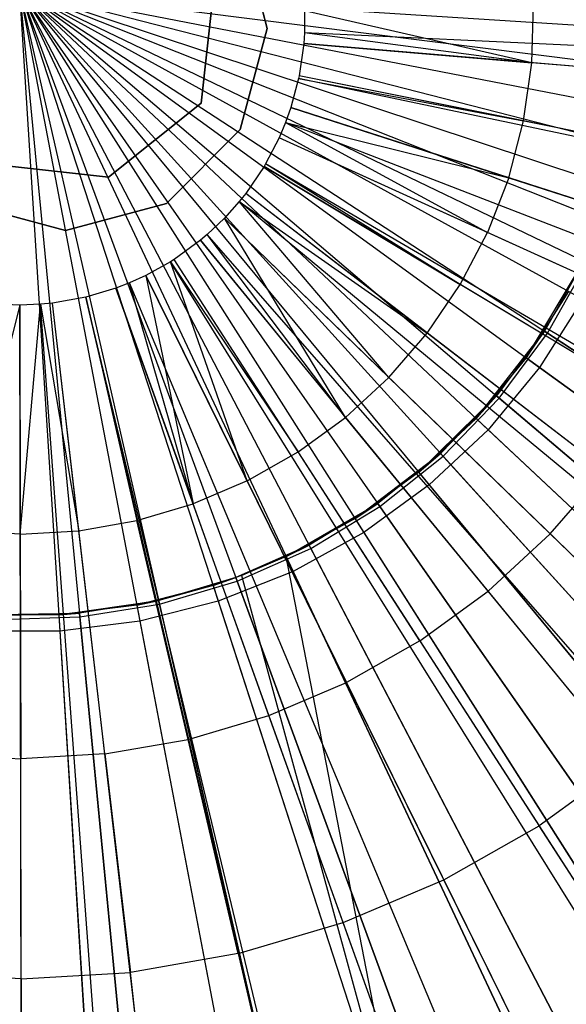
# Model space of a CAD drawing. Extents: x 0.2 to 40.1, y -6.7 to 6.7.
# Tile 94 of 256: x 5.181 to 5.524, y 2.813 to 3.431. Entities that reach past the tile are written whole.
import ezdxf

# ---------------------------------------------------------------- set-up
doc = ezdxf.new("R2010")
doc.units = 0
doc.header["$MEASUREMENT"] = 0
doc.layers.get('0').update_dxf_attribs({"color": 13, "linetype": 'CONTINUOUS'})

# ---------------------------------------------------------------- blocks, each defined once
blk = doc.blocks.new('SNOWBALL_XIV_PM3_STL')
at = {"color": 0}
for p, q in [((5.33669, 3.4252, 50.87138), (5.31971, 3.48858, 50.87138)), ((5.31971, 3.48858, 50.91075), (5.33669, 3.4252, 50.91075)), ((5.31971, 3.48858, 50.91075), (5.33669, 3.4252, 50.91075)), ((5.33669, 3.4252, 50.87138), (5.31971, 3.48858, 50.87138)), ((5.18105, 3.4497, 11.18351), (5.58152, 3.39911, 11.19699)), ((5.18105, 3.4497, 11.18351), (5.53477, 3.25524, 11.19699)), ((5.18105, 3.4497, 11.18351), (5.55635, 3.30111, 11.19699)), ((5.18105, 3.4497, 11.18351), (5.35292, 3.08447, 11.19699)), ((5.18105, 3.4497, 11.18351), (5.39734, 3.10889, 11.19699)), ((5.18105, 3.4497, 11.18351), (5.2064, 3.04685, 11.19699)), ((5.18105, 3.4497, 11.18351), (5.25669, 3.0532, 11.19699)), ((5.18105, 3.4497, 11.18351), (5.57202, 3.34932, 11.19699)), ((5.18105, 3.4497, 11.18351), (5.58152, 3.39911, 11.19699)), ((5.18105, 3.4497, 11.18351), (5.4753, 3.17338, 11.19699)), ((5.18105, 3.4497, 11.18351), (5.50761, 3.21244, 11.19699)), ((5.18105, 3.4497, 11.18351), (5.2064, 3.04685, 11.19699)), ((5.18105, 3.4497, 11.18351), (5.43835, 3.13868, 11.19699)), ((5.18105, 3.4497, 11.18351), (5.4753, 3.17338, 11.19699)), ((5.18105, 3.4497, 11.18351), (5.50761, 3.21244, 11.19699)), ((5.18105, 3.4497, 11.18351), (5.53477, 3.25524, 11.19699)), ((5.18105, 3.4497, 11.18351), (5.25669, 3.0532, 11.19699)), ((5.18105, 3.4497, 11.18351), (5.30578, 3.06581, 11.19699)), ((5.18105, 3.4497, 11.18351), (5.30578, 3.06581, 11.19699)), ((5.18105, 3.4497, 11.18351), (5.35292, 3.08447, 11.19699)), ((5.18105, 3.4497, 11.18351), (5.55635, 3.30111, 11.19699)), ((5.18105, 3.4497, 11.18351), (5.57202, 3.34932, 11.19699)), ((5.18105, 3.4497, 11.18351), (5.39734, 3.10889, 11.19699)), ((5.18105, 3.4497, 11.18351), (5.43835, 3.13868, 11.19699)), ((5.18105, 3.4497, 11.22288), (5.57588, 3.42435, 11.24016)), ((5.18105, 3.4497, 11.22288), (5.26909, 3.06398, 11.24016)), ((5.18105, 3.4497, 11.22288), (5.31769, 3.0784, 11.24016)), ((5.18105, 3.4497, 11.22288), (5.21904, 3.05588, 11.24016)), ((5.18105, 3.4497, 11.22288), (5.26909, 3.06398, 11.24016)), ((5.18105, 3.4497, 11.22288), (5.21904, 3.05588, 11.24016)), ((5.18105, 3.4497, 11.22288), (5.55654, 3.32503, 11.24016)), ((5.18105, 3.4497, 11.22288), (5.5694, 3.37407, 11.24016)), ((5.18105, 3.4497, 11.22288), (5.51263, 3.23386, 11.24016)), ((5.18105, 3.4497, 11.22288), (5.53751, 3.27804, 11.24016)), ((5.18105, 3.4497, 11.22288), (5.5694, 3.37407, 11.24016)), ((5.18105, 3.4497, 11.22288), (5.57588, 3.42435, 11.24016)), ((5.18105, 3.4497, 11.22288), (5.53751, 3.27804, 11.24016)), ((5.18105, 3.4497, 11.22288), (5.55654, 3.32503, 11.24016)), ((5.18105, 3.4497, 11.22288), (5.4074, 3.1252, 11.24016)), ((5.18105, 3.4497, 11.22288), (5.44704, 3.15681, 11.24016)), ((5.18105, 3.4497, 11.22288), (5.48231, 3.19323, 11.24016)), ((5.18105, 3.4497, 11.22288), (5.51263, 3.23386, 11.24016)), ((5.18105, 3.4497, 11.22288), (5.44704, 3.15681, 11.24016)), ((5.18105, 3.4497, 11.22288), (5.48231, 3.19323, 11.24016)), ((5.18105, 3.4497, 11.22288), (5.36405, 3.09892, 11.24016)), ((5.18105, 3.4497, 11.22288), (5.4074, 3.1252, 11.24016)), ((5.18105, 3.4497, 11.22288), (5.31769, 3.0784, 11.24016)), ((5.18105, 3.4497, 11.22288), (5.36405, 3.09892, 11.24016)), ((5.29506, 3.37825, 17.34726), (5.30332, 3.4522, 17.34726)), ((5.30332, 3.4522, 50.91075), (5.29506, 3.37825, 50.91075)), ((5.29506, 3.37825, 17.34726), (5.30332, 3.4522, 17.34726)), ((5.30332, 3.4522, 50.91075), (5.29506, 3.37825, 50.91075)), ((5.3601, 3.43614, 17.60195), (5.35999, 3.42237, 17.60195)), ((5.3601, 3.43614, 17.60195), (5.35999, 3.42237, 17.60195)), ((5.5028, 3.40363, 17.57549), (5.3601, 3.43614, 17.60195)), ((5.5028, 3.40363, 17.57549), (5.3601, 3.43614, 17.60195)), ((5.5028, 3.40363, 17.57549), (5.50379, 3.44049, 17.57549)), ((5.5028, 3.40363, 17.57549), (5.50379, 3.44049, 17.57549)), ((5.31971, 3.36181, 50.87138), (5.33669, 3.4252, 50.87138)), ((5.33669, 3.4252, 50.91075), (5.31971, 3.36181, 50.91075)), ((5.33669, 3.4252, 50.91075), (5.31971, 3.36181, 50.91075)), ((5.31971, 3.36181, 50.87138), (5.33669, 3.4252, 50.87138)), ((5.33669, 3.4252, 50.87138), (5.33669, 3.4252, 50.91075)), ((5.33669, 3.4252, 50.87138), (5.33669, 3.4252, 50.91075)), ((5.35999, 3.42237, 17.60195), (5.35955, 3.41569, 17.60195)), ((5.35999, 3.42237, 17.60195), (5.35955, 3.41569, 17.60195)), ((5.5028, 3.40363, 17.57549), (5.35999, 3.42237, 17.60195)), ((5.5028, 3.40363, 17.57549), (5.35999, 3.42237, 17.60195)), ((6.06591, 3.38942, 17.38541), (5.35999, 3.42237, 17.60195)), ((6.06591, 3.38942, 17.38541), (5.35999, 3.42237, 17.60195)), ((5.35955, 3.41569, 17.60195), (5.35668, 3.39544, 17.60195)), ((5.35955, 3.41569, 17.60195), (5.35668, 3.39544, 17.60195)), ((5.35955, 3.41569, 17.60195), (5.5028, 3.40363, 17.57549)), ((5.35955, 3.41569, 17.60195), (5.5028, 3.40363, 17.57549)), ((6.06376, 3.35641, 17.38541), (5.35955, 3.41569, 17.60195)), ((6.06376, 3.35641, 17.38541), (5.35955, 3.41569, 17.60195)), ((5.49762, 3.36713, 17.57549), (5.5028, 3.40363, 17.57549)), ((5.49762, 3.36713, 17.57549), (5.5028, 3.40363, 17.57549)), ((5.64337, 3.3918, 17.54128), (5.5028, 3.40363, 17.57549)), ((5.64337, 3.3918, 17.54128), (5.5028, 3.40363, 17.57549)), ((5.35633, 3.39377, 17.60195), (5.35151, 3.37565, 17.60195)), ((5.35633, 3.39377, 17.60195), (5.35151, 3.37565, 17.60195)), ((5.35668, 3.39544, 17.60195), (5.35633, 3.39377, 17.60195)), ((5.35668, 3.39544, 17.60195), (5.35633, 3.39377, 17.60195)), ((5.35633, 3.39377, 17.60195), (5.49762, 3.36713, 17.57549)), ((5.35633, 3.39377, 17.60195), (5.49762, 3.36713, 17.57549)), ((6.04783, 3.24801, 17.38541), (5.35633, 3.39377, 17.60195)), ((6.04783, 3.24801, 17.38541), (5.35633, 3.39377, 17.60195)), ((5.49762, 3.36713, 17.57549), (5.35668, 3.39544, 17.60195)), ((5.49762, 3.36713, 17.57549), (5.35668, 3.39544, 17.60195)), ((6.04953, 3.25627, 17.38541), (5.35668, 3.39544, 17.60195)), ((6.04953, 3.25627, 17.38541), (5.35668, 3.39544, 17.60195)), ((5.23693, 3.3318, 17.34726), (5.29506, 3.37825, 17.34726)), ((5.29506, 3.37825, 50.91075), (5.23693, 3.3318, 50.91075)), ((5.23693, 3.3318, 17.34726), (5.29506, 3.37825, 17.34726)), ((5.29506, 3.37825, 50.91075), (5.23693, 3.3318, 50.91075)), ((5.29506, 3.37825, 50.91075), (5.29506, 3.37825, 17.34726)), ((5.29506, 3.37825, 50.91075), (5.29506, 3.37825, 17.34726)), ((5.35151, 3.37565, 17.60195), (5.34814, 3.36613, 17.60195)), ((5.35151, 3.37565, 17.60195), (5.34814, 3.36613, 17.60195)), ((5.35151, 3.37565, 17.60195), (5.48831, 3.33146, 17.57549)), ((5.35151, 3.37565, 17.60195), (5.48831, 3.33146, 17.57549)), ((6.02398, 3.15841, 17.38541), (5.35151, 3.37565, 17.60195)), ((6.02398, 3.15841, 17.38541), (5.35151, 3.37565, 17.60195)), ((5.27331, 3.31541, 50.87138), (5.31971, 3.36181, 50.87138)), ((5.31971, 3.36181, 50.91075), (5.27331, 3.31541, 50.91075)), ((5.31971, 3.36181, 50.91075), (5.27331, 3.31541, 50.91075)), ((5.27331, 3.31541, 50.87138), (5.31971, 3.36181, 50.87138)), ((5.31971, 3.36181, 50.91075), (5.31971, 3.36181, 50.87138)), ((5.31971, 3.36181, 50.91075), (5.31971, 3.36181, 50.87138)), ((5.34814, 3.36613, 17.60195), (5.34412, 3.35658, 17.60195)), ((5.34814, 3.36613, 17.60195), (5.34412, 3.35658, 17.60195)), ((5.34814, 3.36613, 17.60195), (5.48831, 3.33146, 17.57549)), ((5.34814, 3.36613, 17.60195), (5.48831, 3.33146, 17.57549)), ((5.34814, 3.36613, 17.60195), (5.47499, 3.29708, 17.57549)), ((5.34814, 3.36613, 17.60195), (5.47499, 3.29708, 17.57549)), ((6.0073, 3.11134, 17.38541), (5.34814, 3.36613, 17.60195)), ((6.0073, 3.11134, 17.38541), (5.34814, 3.36613, 17.60195)), ((5.48831, 3.33146, 17.57549), (5.49762, 3.36713, 17.57549)), ((5.48831, 3.33146, 17.57549), (5.49762, 3.36713, 17.57549)), ((5.63592, 3.33935, 17.54128), (5.49762, 3.36713, 17.57549)), ((5.63592, 3.33935, 17.54128), (5.49762, 3.36713, 17.57549)), ((5.34412, 3.35658, 17.60195), (5.33561, 3.34017, 17.60195)), ((5.34412, 3.35658, 17.60195), (5.33561, 3.34017, 17.60195)), ((5.47499, 3.29708, 17.57549), (5.34412, 3.35658, 17.60195)), ((5.47499, 3.29708, 17.57549), (5.34412, 3.35658, 17.60195)), ((5.98745, 3.0641, 17.38541), (5.34412, 3.35658, 17.60195)), ((5.98745, 3.0641, 17.38541), (5.34412, 3.35658, 17.60195)), ((5.16298, 3.34006, 17.34726), (5.23693, 3.3318, 17.34726)), ((5.23693, 3.3318, 50.91075), (5.16298, 3.34006, 50.91075)), ((5.16298, 3.34006, 17.34726), (5.23693, 3.3318, 17.34726)), ((5.23693, 3.3318, 50.91075), (5.16298, 3.34006, 50.91075)), ((5.33461, 3.33848, 17.60195), (5.32309, 3.32157, 17.60195)), ((5.33461, 3.33848, 17.60195), (5.32309, 3.32157, 17.60195)), ((5.33561, 3.34017, 17.60195), (5.33461, 3.33848, 17.60195)), ((5.33561, 3.34017, 17.60195), (5.33461, 3.33848, 17.60195)), ((5.33461, 3.33848, 17.60195), (5.45784, 3.26445, 17.57549)), ((5.33461, 3.33848, 17.60195), (5.45784, 3.26445, 17.57549)), ((5.9404, 2.97457, 17.38541), (5.33461, 3.33848, 17.60195)), ((5.9404, 2.97457, 17.38541), (5.33461, 3.33848, 17.60195)), ((5.45784, 3.26445, 17.57549), (5.33561, 3.34017, 17.60195)), ((5.45784, 3.26445, 17.57549), (5.33561, 3.34017, 17.60195)), ((5.94537, 2.98294, 17.38541), (5.33561, 3.34017, 17.60195)), ((5.94537, 2.98294, 17.38541), (5.33561, 3.34017, 17.60195)), ((5.23693, 3.3318, 50.91075), (5.23693, 3.3318, 17.34726)), ((5.23693, 3.3318, 50.91075), (5.23693, 3.3318, 17.34726)), ((5.48831, 3.33146, 17.57549), (5.47499, 3.29708, 17.57549)), ((5.48831, 3.33146, 17.57549), (5.47499, 3.29708, 17.57549)), ((5.48831, 3.33146, 17.57549), (5.62254, 3.2881, 17.54128)), ((5.48831, 3.33146, 17.57549), (5.62254, 3.2881, 17.54128)), ((5.32309, 3.32157, 17.60195), (5.31909, 3.31655, 17.60195)), ((5.32309, 3.32157, 17.60195), (5.31909, 3.31655, 17.60195)), ((5.43708, 3.23398, 17.57549), (5.32309, 3.32157, 17.60195)), ((5.43708, 3.23398, 17.57549), (5.32309, 3.32157, 17.60195)), ((5.88345, 2.89098, 17.38541), (5.32309, 3.32157, 17.60195)), ((5.88345, 2.89098, 17.38541), (5.32309, 3.32157, 17.60195)), ((5.14654, 3.31541, 50.87138), (5.20992, 3.29843, 50.87138)), ((5.20992, 3.29843, 50.91075), (5.14654, 3.31541, 50.91075)), ((5.20992, 3.29843, 50.91075), (5.14654, 3.31541, 50.91075)), ((5.14654, 3.31541, 50.87138), (5.20992, 3.29843, 50.87138)), ((5.20992, 3.29843, 50.87138), (5.27331, 3.31541, 50.87138)), ((5.27331, 3.31541, 50.91075), (5.20992, 3.29843, 50.91075)), ((5.27331, 3.31541, 50.91075), (5.20992, 3.29843, 50.91075)), ((5.20992, 3.29843, 50.87138), (5.27331, 3.31541, 50.87138)), ((5.27331, 3.31541, 50.91075), (5.27331, 3.31541, 50.87138)), ((5.27331, 3.31541, 50.91075), (5.27331, 3.31541, 50.87138)), ((5.31909, 3.31655, 17.60195), (5.30972, 3.30609, 17.60195)), ((5.31909, 3.31655, 17.60195), (5.30972, 3.30609, 17.60195)), ((5.41299, 3.20608, 17.57549), (5.31909, 3.31655, 17.60195)), ((5.31909, 3.31655, 17.60195), (5.43708, 3.23398, 17.57549)), ((5.41299, 3.20608, 17.57549), (5.31909, 3.31655, 17.60195)), ((5.31909, 3.31655, 17.60195), (5.43708, 3.23398, 17.57549)), ((5.86364, 2.86613, 17.38541), (5.31909, 3.31655, 17.60195)), ((5.86364, 2.86613, 17.38541), (5.31909, 3.31655, 17.60195)), ((5.30972, 3.30609, 17.60195), (5.29898, 3.29588, 17.60195)), ((5.30972, 3.30609, 17.60195), (5.29898, 3.29588, 17.60195)), ((5.30972, 3.30609, 17.60195), (5.41299, 3.20608, 17.57549)), ((5.38587, 3.1811, 17.57549), (5.30972, 3.30609, 17.60195)), ((5.38587, 3.1811, 17.57549), (5.30972, 3.30609, 17.60195)), ((5.30972, 3.30609, 17.60195), (5.41299, 3.20608, 17.57549)), ((5.81735, 2.81443, 17.38541), (5.30972, 3.30609, 17.60195)), ((5.81735, 2.81443, 17.38541), (5.30972, 3.30609, 17.60195)), ((5.20992, 3.29843, 50.91075), (5.20992, 3.29843, 50.87138)), ((5.20992, 3.29843, 50.91075), (5.20992, 3.29843, 50.87138)), ((5.29898, 3.29588, 17.60195), (5.29468, 3.29224, 17.60195)), ((5.29898, 3.29588, 17.60195), (5.29468, 3.29224, 17.60195)), ((5.38587, 3.1811, 17.57549), (5.29898, 3.29588, 17.60195)), ((5.38587, 3.1811, 17.57549), (5.29898, 3.29588, 17.60195)), ((5.76423, 2.76395, 17.38541), (5.29898, 3.29588, 17.60195)), ((5.76423, 2.76395, 17.38541), (5.29898, 3.29588, 17.60195)), ((5.45784, 3.26445, 17.57549), (5.47499, 3.29708, 17.57549)), ((5.45784, 3.26445, 17.57549), (5.47499, 3.29708, 17.57549)), ((5.6034, 3.2387, 17.54128), (5.47499, 3.29708, 17.57549)), ((5.6034, 3.2387, 17.54128), (5.47499, 3.29708, 17.57549)), ((5.29468, 3.29224, 17.60195), (5.27815, 3.28019, 17.60195)), ((5.29468, 3.29224, 17.60195), (5.27815, 3.28019, 17.60195)), ((5.29468, 3.29224, 17.60195), (5.38587, 3.1811, 17.57549)), ((5.29468, 3.29224, 17.60195), (5.38587, 3.1811, 17.57549)), ((5.74295, 2.74592, 17.38541), (5.29468, 3.29224, 17.60195)), ((5.74295, 2.74592, 17.38541), (5.29468, 3.29224, 17.60195)), ((5.27583, 3.27871, 17.60195), (5.26036, 3.2701, 17.60195)), ((5.27583, 3.27871, 17.60195), (5.26036, 3.2701, 17.60195)), ((5.27815, 3.28019, 17.60195), (5.27583, 3.27871, 17.60195)), ((5.27815, 3.28019, 17.60195), (5.27583, 3.27871, 17.60195)), ((5.32401, 3.1412, 17.57549), (5.27583, 3.27871, 17.60195)), ((5.27583, 3.27871, 17.60195), (5.35608, 3.15938, 17.57549)), ((5.32401, 3.1412, 17.57549), (5.27583, 3.27871, 17.60195)), ((5.27583, 3.27871, 17.60195), (5.35608, 3.15938, 17.57549)), ((5.64972, 2.67903, 17.38541), (5.27583, 3.27871, 17.60195)), ((5.64972, 2.67903, 17.38541), (5.27583, 3.27871, 17.60195)), ((5.35608, 3.15938, 17.57549), (5.27815, 3.28019, 17.60195)), ((5.35608, 3.15938, 17.57549), (5.27815, 3.28019, 17.60195)), ((5.66123, 2.68633, 17.38541), (5.27815, 3.28019, 17.60195)), ((5.66123, 2.68633, 17.38541), (5.27815, 3.28019, 17.60195)), ((5.49928, 3.21849, 17.47042), (5.53545, 3.27903, 17.43105)), ((5.49928, 3.21849, 17.47042), (5.53545, 3.27903, 17.43105)), ((5.53545, 3.27903, 17.43105), (5.51072, 3.23511, 17.43105)), ((5.53545, 3.27903, 17.43105), (5.51072, 3.23511, 17.43105)), ((5.51263, 3.23386, 11.24016), (5.53751, 3.27804, 11.24016)), ((5.51263, 3.23386, 11.24016), (5.53751, 3.27804, 11.24016)), ((5.26036, 3.2701, 17.60195), (5.25022, 3.26548, 17.60195)), ((5.26036, 3.2701, 17.60195), (5.25022, 3.26548, 17.60195)), ((5.26036, 3.2701, 17.60195), (5.32401, 3.1412, 17.57549)), ((5.26036, 3.2701, 17.60195), (5.32401, 3.1412, 17.57549)), ((5.26036, 3.2701, 17.60195), (5.29007, 3.12679, 17.57549)), ((5.26036, 3.2701, 17.60195), (5.29007, 3.12679, 17.57549)), ((5.57324, 2.63644, 17.38541), (5.26036, 3.2701, 17.60195)), ((5.57324, 2.63644, 17.38541), (5.26036, 3.2701, 17.60195)), ((5.25022, 3.26548, 17.60195), (5.24153, 3.26211, 17.60195)), ((5.25022, 3.26548, 17.60195), (5.24153, 3.26211, 17.60195)), ((5.29007, 3.12679, 17.57549), (5.25022, 3.26548, 17.60195)), ((5.29007, 3.12679, 17.57549), (5.25022, 3.26548, 17.60195)), ((5.52307, 2.61359, 17.38541), (5.25022, 3.26548, 17.60195)), ((5.52307, 2.61359, 17.38541), (5.25022, 3.26548, 17.60195)), ((5.43708, 3.23398, 17.57549), (5.45784, 3.26445, 17.57549)), ((5.43708, 3.23398, 17.57549), (5.45784, 3.26445, 17.57549)), ((5.57876, 3.19181, 17.54128), (5.45784, 3.26445, 17.57549)), ((5.57876, 3.19181, 17.54128), (5.45784, 3.26445, 17.57549)), ((5.22281, 3.25652, 17.60195), (5.20177, 3.25279, 17.60195)), ((5.22281, 3.25652, 17.60195), (5.20177, 3.25279, 17.60195)), ((5.24153, 3.26211, 17.60195), (5.22281, 3.25652, 17.60195)), ((5.24153, 3.26211, 17.60195), (5.22281, 3.25652, 17.60195)), ((5.22281, 3.25652, 17.60195), (5.25472, 3.11635, 17.57549)), ((5.22281, 3.25652, 17.60195), (5.25472, 3.11635, 17.57549)), ((5.38757, 2.5693, 17.38541), (5.22281, 3.25652, 17.60195)), ((5.38757, 2.5693, 17.38541), (5.22281, 3.25652, 17.60195)), ((5.38315, 2.56826, 17.38541), (5.22281, 3.25652, 17.60195)), ((5.38315, 2.56826, 17.38541), (5.22281, 3.25652, 17.60195)), ((5.24153, 3.26211, 17.60195), (5.29007, 3.12679, 17.57549)), ((5.24153, 3.26211, 17.60195), (5.29007, 3.12679, 17.57549)), ((5.48014, 2.59692, 17.38541), (5.24153, 3.26211, 17.60195)), ((5.48014, 2.59692, 17.38541), (5.24153, 3.26211, 17.60195)), ((5.52575, 3.2602, 17.47042), (5.49928, 3.21849, 17.47042)), ((5.52575, 3.2602, 17.47042), (5.49928, 3.21849, 17.47042)), ((5.18135, 3.25159, 17.60195), (5.14479, 3.10987, 17.57549)), ((5.18135, 3.25159, 17.60195), (5.14479, 3.10987, 17.57549)), ((5.18135, 3.25159, 17.60195), (5.1655, 3.25226, 17.60195)), ((5.18135, 3.25159, 17.60195), (5.1655, 3.25226, 17.60195)), ((5.19433, 3.25208, 17.60195), (5.18135, 3.25159, 17.60195)), ((5.19433, 3.25208, 17.60195), (5.18135, 3.25159, 17.60195)), ((5.18135, 3.25159, 17.60195), (5.1816, 3.10783, 17.57549)), ((5.18135, 3.25159, 17.60195), (5.1816, 3.10783, 17.57549)), ((5.18255, 2.5449, 17.38541), (5.18135, 3.25159, 17.60195)), ((5.18255, 2.5449, 17.38541), (5.18135, 3.25159, 17.60195)), ((5.1816, 3.10783, 17.57549), (5.19433, 3.25208, 17.60195)), ((5.1816, 3.10783, 17.57549), (5.19433, 3.25208, 17.60195)), ((5.20177, 3.25279, 17.60195), (5.19433, 3.25208, 17.60195)), ((5.20177, 3.25279, 17.60195), (5.19433, 3.25208, 17.60195)), ((5.19433, 3.25208, 17.60195), (5.2184, 3.11, 17.57549)), ((5.19433, 3.25208, 17.60195), (5.2184, 3.11, 17.57549)), ((5.24671, 2.54733, 17.38541), (5.19433, 3.25208, 17.60195)), ((5.24671, 2.54733, 17.38541), (5.19433, 3.25208, 17.60195)), ((5.2184, 3.11, 17.57549), (5.20177, 3.25279, 17.60195)), ((5.2184, 3.11, 17.57549), (5.20177, 3.25279, 17.60195)), ((5.28352, 2.55084, 17.38541), (5.20177, 3.25279, 17.60195)), ((5.28352, 2.55084, 17.38541), (5.20177, 3.25279, 17.60195)), ((5.53477, 3.25524, 11.19699), (5.50761, 3.21244, 11.19699)), ((5.53477, 3.25524, 11.19699), (5.50761, 3.21244, 11.19699)), ((5.41299, 3.20608, 17.57549), (5.43708, 3.23398, 17.57549)), ((5.41299, 3.20608, 17.57549), (5.43708, 3.23398, 17.57549)), ((5.54894, 3.14803, 17.54128), (5.43708, 3.23398, 17.57549)), ((5.54894, 3.14803, 17.54128), (5.43708, 3.23398, 17.57549)), ((5.46779, 3.18043, 17.47042), (5.51072, 3.23511, 17.43105)), ((5.46779, 3.18043, 17.47042), (5.51072, 3.23511, 17.43105)), ((5.51072, 3.23511, 17.43105), (5.48057, 3.19472, 17.43105)), ((5.51072, 3.23511, 17.43105), (5.48057, 3.19472, 17.43105)), ((5.48231, 3.19323, 11.24016), (5.51263, 3.23386, 11.24016)), ((5.48231, 3.19323, 11.24016), (5.51263, 3.23386, 11.24016)), ((5.49928, 3.21849, 17.47042), (5.51072, 3.23511, 17.43105)), ((5.49928, 3.21849, 17.47042), (5.51072, 3.23511, 17.43105)), ((5.83782, 3.02219, 17.36397), (5.51072, 3.23511, 17.43105)), ((5.83782, 3.02219, 17.36397), (5.51072, 3.23511, 17.43105)), ((5.51263, 3.23386, 11.24016), (5.8397, 3.02097, 11.30754)), ((5.51263, 3.23386, 11.24016), (5.8397, 3.02097, 11.30754)), ((5.49928, 3.21849, 17.47042), (5.46779, 3.18043, 17.47042)), ((5.49928, 3.21849, 17.47042), (5.46779, 3.18043, 17.47042)), ((5.82193, 2.98407, 17.40673), (5.49928, 3.21849, 17.47042)), ((5.82193, 2.98407, 17.40673), (5.49928, 3.21849, 17.47042)), ((5.50761, 3.21244, 11.19699), (5.4753, 3.17338, 11.19699)), ((5.50761, 3.21244, 11.19699), (5.4753, 3.17338, 11.19699)), ((5.50761, 3.21244, 11.19699), (5.83009, 2.97814, 11.26199)), ((5.50761, 3.21244, 11.19699), (5.83009, 2.97814, 11.26199)), ((5.38587, 3.1811, 17.57549), (5.41299, 3.20608, 17.57549)), ((5.38587, 3.1811, 17.57549), (5.41299, 3.20608, 17.57549)), ((5.51431, 3.10794, 17.54128), (5.41299, 3.20608, 17.57549)), ((5.51431, 3.10794, 17.54128), (5.41299, 3.20608, 17.57549)), ((5.43178, 3.14662, 17.47042), (5.48057, 3.19472, 17.43105)), ((5.43178, 3.14662, 17.47042), (5.48057, 3.19472, 17.43105)), ((5.48057, 3.19472, 17.43105), (5.4455, 3.15851, 17.43105)), ((5.48057, 3.19472, 17.43105), (5.4455, 3.15851, 17.43105)), ((5.46779, 3.18043, 17.47042), (5.48057, 3.19472, 17.43105)), ((5.46779, 3.18043, 17.47042), (5.48057, 3.19472, 17.43105)), ((5.77776, 2.94171, 17.36397), (5.48057, 3.19472, 17.43105)), ((5.77776, 2.94171, 17.36397), (5.48057, 3.19472, 17.43105)), ((5.44704, 3.15681, 11.24016), (5.48231, 3.19323, 11.24016)), ((5.44704, 3.15681, 11.24016), (5.48231, 3.19323, 11.24016)), ((5.48231, 3.19323, 11.24016), (5.77946, 2.94026, 11.30754)), ((5.48231, 3.19323, 11.24016), (5.77946, 2.94026, 11.30754)), ((5.35608, 3.15938, 17.57549), (5.38587, 3.1811, 17.57549)), ((5.35608, 3.15938, 17.57549), (5.38587, 3.1811, 17.57549)), ((5.47535, 3.07205, 17.54128), (5.38587, 3.1811, 17.57549)), ((5.47535, 3.07205, 17.54128), (5.38587, 3.1811, 17.57549)), ((5.46779, 3.18043, 17.47042), (5.43178, 3.14662, 17.47042)), ((5.46779, 3.18043, 17.47042), (5.43178, 3.14662, 17.47042)), ((5.75852, 2.90742, 17.40673), (5.46779, 3.18043, 17.47042)), ((5.75852, 2.90742, 17.40673), (5.46779, 3.18043, 17.47042)), ((5.4753, 3.17338, 11.19699), (5.43835, 3.13868, 11.19699)), ((5.4753, 3.17338, 11.19699), (5.43835, 3.13868, 11.19699)), ((5.4753, 3.17338, 11.19699), (5.76587, 2.90052, 11.26199)), ((5.4753, 3.17338, 11.19699), (5.76587, 2.90052, 11.26199)), ((5.32401, 3.1412, 17.57549), (5.35608, 3.15938, 17.57549)), ((5.32401, 3.1412, 17.57549), (5.35608, 3.15938, 17.57549)), ((5.43254, 3.04084, 17.54128), (5.35608, 3.15938, 17.57549)), ((5.43254, 3.04084, 17.54128), (5.35608, 3.15938, 17.57549)), ((5.39182, 3.11758, 17.47042), (5.4455, 3.15851, 17.43105)), ((5.39182, 3.11758, 17.47042), (5.4455, 3.15851, 17.43105)), ((5.4455, 3.15851, 17.43105), (5.4061, 3.12708, 17.43105)), ((5.4455, 3.15851, 17.43105), (5.4061, 3.12708, 17.43105)), ((5.43178, 3.14662, 17.47042), (5.4455, 3.15851, 17.43105)), ((5.43178, 3.14662, 17.47042), (5.4455, 3.15851, 17.43105)), ((5.7079, 2.86958, 17.36397), (5.4455, 3.15851, 17.43105)), ((5.7079, 2.86958, 17.36397), (5.4455, 3.15851, 17.43105)), ((5.4074, 3.1252, 11.24016), (5.44704, 3.15681, 11.24016)), ((5.4074, 3.1252, 11.24016), (5.44704, 3.15681, 11.24016)), ((5.44704, 3.15681, 11.24016), (5.70941, 2.86792, 11.30754)), ((5.44704, 3.15681, 11.24016), (5.70941, 2.86792, 11.30754)), ((5.43178, 3.14662, 17.47042), (5.39182, 3.11758, 17.47042)), ((5.43178, 3.14662, 17.47042), (5.39182, 3.11758, 17.47042)), ((5.686, 2.83932, 17.40673), (5.43178, 3.14662, 17.47042)), ((5.686, 2.83932, 17.40673), (5.43178, 3.14662, 17.47042)), ((5.51431, 3.10794, 17.54128), (5.54894, 3.14803, 17.54128)), ((5.51431, 3.10794, 17.54128), (5.54894, 3.14803, 17.54128)), ((5.32401, 3.1412, 17.57549), (5.29007, 3.12679, 17.57549)), ((5.32401, 3.1412, 17.57549), (5.29007, 3.12679, 17.57549)), ((5.32401, 3.1412, 17.57549), (5.38646, 3.01472, 17.54128)), ((5.32401, 3.1412, 17.57549), (5.38646, 3.01472, 17.54128)), ((5.43835, 3.13868, 11.19699), (5.39734, 3.10889, 11.19699)), ((5.43835, 3.13868, 11.19699), (5.39734, 3.10889, 11.19699)), ((5.43835, 3.13868, 11.19699), (5.69243, 2.83155, 11.26199)), ((5.43835, 3.13868, 11.19699), (5.69243, 2.83155, 11.26199)), ((5.25472, 3.11635, 17.57549), (5.29007, 3.12679, 17.57549)), ((5.25472, 3.11635, 17.57549), (5.29007, 3.12679, 17.57549)), ((5.3377, 2.99401, 17.54128), (5.29007, 3.12679, 17.57549)), ((5.3377, 2.99401, 17.54128), (5.29007, 3.12679, 17.57549)), ((5.34853, 3.09378, 17.47042), (5.4061, 3.12708, 17.43105)), ((5.34853, 3.09378, 17.47042), (5.4061, 3.12708, 17.43105)), ((5.4061, 3.12708, 17.43105), (5.36299, 3.10095, 17.43105)), ((5.4061, 3.12708, 17.43105), (5.36299, 3.10095, 17.43105)), ((5.39182, 3.11758, 17.47042), (5.4061, 3.12708, 17.43105)), ((5.39182, 3.11758, 17.47042), (5.4061, 3.12708, 17.43105)), ((5.62939, 2.80697, 17.36397), (5.4061, 3.12708, 17.43105)), ((5.62939, 2.80697, 17.36397), (5.4061, 3.12708, 17.43105)), ((5.36405, 3.09892, 11.24016), (5.4074, 3.1252, 11.24016)), ((5.36405, 3.09892, 11.24016), (5.4074, 3.1252, 11.24016)), ((5.4074, 3.1252, 11.24016), (5.63067, 2.80513, 11.30754)), ((5.4074, 3.1252, 11.24016), (5.63067, 2.80513, 11.30754)), ((5.2184, 3.11, 17.57549), (5.25472, 3.11635, 17.57549)), ((5.2184, 3.11, 17.57549), (5.25472, 3.11635, 17.57549)), ((5.2869, 2.979, 17.54128), (5.25472, 3.11635, 17.57549)), ((5.2869, 2.979, 17.54128), (5.25472, 3.11635, 17.57549)), ((5.39182, 3.11758, 17.47042), (5.34853, 3.09378, 17.47042)), ((5.39182, 3.11758, 17.47042), (5.34853, 3.09378, 17.47042)), ((5.60552, 2.78085, 17.40673), (5.39182, 3.11758, 17.47042)), ((5.60552, 2.78085, 17.40673), (5.39182, 3.11758, 17.47042)), ((5.1816, 3.10783, 17.57549), (5.14479, 3.10987, 17.57549)), ((5.1816, 3.10783, 17.57549), (5.14479, 3.10987, 17.57549)), ((5.1816, 3.10783, 17.57549), (5.2184, 3.11, 17.57549)), ((5.1816, 3.10783, 17.57549), (5.2184, 3.11, 17.57549)), ((5.23472, 2.96988, 17.54128), (5.2184, 3.11, 17.57549)), ((5.23472, 2.96988, 17.54128), (5.2184, 3.11, 17.57549)), ((5.39734, 3.10889, 11.19699), (5.35292, 3.08447, 11.19699)), ((5.39734, 3.10889, 11.19699), (5.35292, 3.08447, 11.19699)), ((5.39734, 3.10889, 11.19699), (5.61092, 2.77233, 11.26199)), ((5.39734, 3.10889, 11.19699), (5.61092, 2.77233, 11.26199)), ((5.1816, 3.10783, 17.57549), (5.18184, 2.96677, 17.54128)), ((5.1816, 3.10783, 17.57549), (5.18184, 2.96677, 17.54128)), ((5.47535, 3.07205, 17.54128), (5.51431, 3.10794, 17.54128)), ((5.47535, 3.07205, 17.54128), (5.51431, 3.10794, 17.54128)), ((5.61348, 3.01189, 17.49944), (5.51431, 3.10794, 17.54128)), ((5.61348, 3.01189, 17.49944), (5.51431, 3.10794, 17.54128)), ((5.36299, 3.10095, 17.43105), (5.3169, 3.08055, 17.43105)), ((5.36299, 3.10095, 17.43105), (5.3169, 3.08055, 17.43105)), ((5.31769, 3.0784, 11.24016), (5.36405, 3.09892, 11.24016)), ((5.31769, 3.0784, 11.24016), (5.36405, 3.09892, 11.24016)), ((5.32054, 3.08191, 17.47042), (5.36299, 3.10095, 17.43105)), ((5.32054, 3.08191, 17.47042), (5.36299, 3.10095, 17.43105)), ((5.34853, 3.09378, 17.47042), (5.36299, 3.10095, 17.43105)), ((5.34853, 3.09378, 17.47042), (5.36299, 3.10095, 17.43105)), ((5.54352, 2.75492, 17.36397), (5.36299, 3.10095, 17.43105)), ((5.54352, 2.75492, 17.36397), (5.36299, 3.10095, 17.43105)), ((5.36405, 3.09892, 11.24016), (5.54455, 2.75293, 11.30754)), ((5.36405, 3.09892, 11.24016), (5.54455, 2.75293, 11.30754)), ((5.34853, 3.09378, 17.47042), (5.32054, 3.08191, 17.47042)), ((5.34853, 3.09378, 17.47042), (5.32054, 3.08191, 17.47042)), ((5.51834, 2.73292, 17.40673), (5.34853, 3.09378, 17.47042)), ((5.42585, 2.6963, 17.40673), (5.34853, 3.09378, 17.47042)), ((5.51834, 2.73292, 17.40673), (5.34853, 3.09378, 17.47042)), ((5.42585, 2.6963, 17.40673), (5.34853, 3.09378, 17.47042)), ((5.35292, 3.08447, 11.19699), (5.30578, 3.06581, 11.19699)), ((5.35292, 3.08447, 11.19699), (5.30578, 3.06581, 11.19699)), ((5.35292, 3.08447, 11.19699), (5.52264, 2.72379, 11.26199)), ((5.35292, 3.08447, 11.19699), (5.52264, 2.72379, 11.26199)), ((5.3169, 3.08055, 17.43105), (5.26858, 3.06621, 17.43105)), ((5.3169, 3.08055, 17.43105), (5.26858, 3.06621, 17.43105)), ((5.26909, 3.06398, 11.24016), (5.31769, 3.0784, 11.24016)), ((5.26909, 3.06398, 11.24016), (5.31769, 3.0784, 11.24016)), ((5.32054, 3.08191, 17.47042), (5.3026, 3.0756, 17.47042)), ((5.32054, 3.08191, 17.47042), (5.3026, 3.0756, 17.47042)), ((5.3026, 3.0756, 17.47042), (5.3169, 3.08055, 17.43105)), ((5.3026, 3.0756, 17.47042), (5.3169, 3.08055, 17.43105)), ((5.32054, 3.08191, 17.47042), (5.3169, 3.08055, 17.43105)), ((5.32054, 3.08191, 17.47042), (5.3169, 3.08055, 17.43105)), ((5.4517, 2.71427, 17.36397), (5.3169, 3.08055, 17.43105)), ((5.4517, 2.71427, 17.36397), (5.3169, 3.08055, 17.43105)), ((5.31769, 3.0784, 11.24016), (5.45247, 2.71217, 11.30754)), ((5.31769, 3.0784, 11.24016), (5.45247, 2.71217, 11.30754)), ((5.32054, 3.08191, 17.47042), (5.42585, 2.6963, 17.40673)), ((5.32054, 3.08191, 17.47042), (5.42585, 2.6963, 17.40673)), ((5.3026, 3.0756, 17.47042), (5.25476, 3.06331, 17.47042)), ((5.3026, 3.0756, 17.47042), (5.25476, 3.06331, 17.47042)), ((5.3026, 3.0756, 17.47042), (5.26858, 3.06621, 17.43105)), ((5.3026, 3.0756, 17.47042), (5.26858, 3.06621, 17.43105)), ((5.3026, 3.0756, 17.47042), (5.42585, 2.6963, 17.40673)), ((5.3026, 3.0756, 17.47042), (5.42585, 2.6963, 17.40673)), ((5.43254, 3.04084, 17.54128), (5.47535, 3.07205, 17.54128)), ((5.43254, 3.04084, 17.54128), (5.47535, 3.07205, 17.54128)), ((5.56292, 2.96532, 17.49944), (5.47535, 3.07205, 17.54128)), ((5.56292, 2.96532, 17.49944), (5.47535, 3.07205, 17.54128)), ((5.20575, 3.05712, 17.47042), (5.26858, 3.06621, 17.43105)), ((5.20575, 3.05712, 17.47042), (5.26858, 3.06621, 17.43105)), ((5.26858, 3.06621, 17.43105), (5.21882, 3.05816, 17.43105)), ((5.26858, 3.06621, 17.43105), (5.21882, 3.05816, 17.43105)), ((5.25476, 3.06331, 17.47042), (5.26858, 3.06621, 17.43105)), ((5.25476, 3.06331, 17.47042), (5.26858, 3.06621, 17.43105)), ((5.30578, 3.06581, 11.19699), (5.25669, 3.0532, 11.19699)), ((5.30578, 3.06581, 11.19699), (5.25669, 3.0532, 11.19699)), ((5.35543, 2.6857, 17.36397), (5.26858, 3.06621, 17.43105)), ((5.35543, 2.6857, 17.36397), (5.26858, 3.06621, 17.43105)), ((5.30578, 3.06581, 11.19699), (5.42896, 2.68671, 11.26199)), ((5.30578, 3.06581, 11.19699), (5.42896, 2.68671, 11.26199)), ((5.25476, 3.06331, 17.47042), (5.20575, 3.05712, 17.47042)), ((5.25476, 3.06331, 17.47042), (5.20575, 3.05712, 17.47042)), ((5.21904, 3.05588, 11.24016), (5.26909, 3.06398, 11.24016)), ((5.21904, 3.05588, 11.24016), (5.26909, 3.06398, 11.24016)), ((5.25476, 3.06331, 17.47042), (5.32949, 2.67156, 17.40673)), ((5.25476, 3.06331, 17.47042), (5.32949, 2.67156, 17.40673)), ((5.26909, 3.06398, 11.24016), (5.35593, 2.68351, 11.30754)), ((5.26909, 3.06398, 11.24016), (5.35593, 2.68351, 11.30754)), ((5.15635, 3.05712, 17.47042), (5.21882, 3.05816, 17.43105)), ((5.15635, 3.05712, 17.47042), (5.21882, 3.05816, 17.43105)), ((5.20575, 3.05712, 17.47042), (5.15635, 3.05712, 17.47042)), ((5.20575, 3.05712, 17.47042), (5.15635, 3.05712, 17.47042)), ((5.16837, 3.05426, 11.24016), (5.21904, 3.05588, 11.24016)), ((5.16837, 3.05426, 11.24016), (5.21904, 3.05588, 11.24016)), ((5.21882, 3.05816, 17.43105), (5.16844, 3.05655, 17.43105)), ((5.21882, 3.05816, 17.43105), (5.16844, 3.05655, 17.43105)), ((5.20575, 3.05712, 17.47042), (5.21882, 3.05816, 17.43105)), ((5.20575, 3.05712, 17.47042), (5.21882, 3.05816, 17.43105)), ((5.20575, 3.05712, 17.47042), (5.23079, 2.65909, 17.40673)), ((5.20575, 3.05712, 17.47042), (5.23079, 2.65909, 17.40673)), ((5.25669, 3.0532, 11.19699), (5.2064, 3.04685, 11.19699)), ((5.25669, 3.0532, 11.19699), (5.2064, 3.04685, 11.19699)), ((5.2563, 2.66967, 17.36397), (5.21882, 3.05816, 17.43105)), ((5.2563, 2.66967, 17.36397), (5.21882, 3.05816, 17.43105)), ((5.21904, 3.05588, 11.24016), (5.25651, 2.66744, 11.30754)), ((5.21904, 3.05588, 11.24016), (5.25651, 2.66744, 11.30754)), ((5.25669, 3.0532, 11.19699), (5.33138, 2.66165, 11.26199)), ((5.25669, 3.0532, 11.19699), (5.33138, 2.66165, 11.26199)), ((5.2064, 3.04685, 11.19699), (5.15571, 3.04685, 11.19699)), ((5.2064, 3.04685, 11.19699), (5.15571, 3.04685, 11.19699)), ((5.2064, 3.04685, 11.19699), (5.23142, 2.64902, 11.26199)), ((5.2064, 3.04685, 11.19699), (5.23142, 2.64902, 11.26199)), ((5.43254, 3.04084, 17.54128), (5.38646, 3.01472, 17.54128)), ((5.43254, 3.04084, 17.54128), (5.38646, 3.01472, 17.54128)), ((5.43254, 3.04084, 17.54128), (5.50738, 2.92483, 17.49944)), ((5.43254, 3.04084, 17.54128), (5.50738, 2.92483, 17.49944)), ((5.3377, 2.99401, 17.54128), (5.38646, 3.01472, 17.54128)), ((5.3377, 2.99401, 17.54128), (5.38646, 3.01472, 17.54128)), ((5.44759, 2.89093, 17.49944), (5.38646, 3.01472, 17.54128)), ((5.44759, 2.89093, 17.49944), (5.38646, 3.01472, 17.54128)), ((5.2869, 2.979, 17.54128), (5.3377, 2.99401, 17.54128)), ((5.2869, 2.979, 17.54128), (5.3377, 2.99401, 17.54128)), ((5.38432, 2.86406, 17.49944), (5.3377, 2.99401, 17.54128)), ((5.38432, 2.86406, 17.49944), (5.3377, 2.99401, 17.54128)), ((5.23472, 2.96988, 17.54128), (5.2869, 2.979, 17.54128)), ((5.23472, 2.96988, 17.54128), (5.2869, 2.979, 17.54128)), ((5.3184, 2.84458, 17.49944), (5.2869, 2.979, 17.54128)), ((5.3184, 2.84458, 17.49944), (5.2869, 2.979, 17.54128)), ((5.12894, 2.9697, 17.54128), (5.18184, 2.96677, 17.54128)), ((5.12894, 2.9697, 17.54128), (5.18184, 2.96677, 17.54128)), ((5.23472, 2.96988, 17.54128), (5.18184, 2.96677, 17.54128)), ((5.23472, 2.96988, 17.54128), (5.18184, 2.96677, 17.54128)), ((5.18207, 2.82871, 17.49944), (5.18184, 2.96677, 17.54128)), ((5.18207, 2.82871, 17.49944), (5.18184, 2.96677, 17.54128)), ((5.23472, 2.96988, 17.54128), (5.25069, 2.83275, 17.49944)), ((5.23472, 2.96988, 17.54128), (5.25069, 2.83275, 17.49944)), ((5.56292, 2.96532, 17.49944), (5.50738, 2.92483, 17.49944)), ((5.56292, 2.96532, 17.49944), (5.50738, 2.92483, 17.49944)), ((5.44759, 2.89093, 17.49944), (5.50738, 2.92483, 17.49944)), ((5.44759, 2.89093, 17.49944), (5.50738, 2.92483, 17.49944)), ((5.58072, 2.81114, 17.44997), (5.50738, 2.92483, 17.49944)), ((5.58072, 2.81114, 17.44997), (5.50738, 2.92483, 17.49944)), ((5.38432, 2.86406, 17.49944), (5.44759, 2.89093, 17.49944)), ((5.38432, 2.86406, 17.49944), (5.44759, 2.89093, 17.49944)), ((5.50749, 2.76962, 17.44997), (5.44759, 2.89093, 17.49944)), ((5.50749, 2.76962, 17.44997), (5.44759, 2.89093, 17.49944)), ((5.3184, 2.84458, 17.49944), (5.38432, 2.86406, 17.49944)), ((5.3184, 2.84458, 17.49944), (5.38432, 2.86406, 17.49944)), ((5.43, 2.73671, 17.44997), (5.38432, 2.86406, 17.49944)), ((5.43, 2.73671, 17.44997), (5.38432, 2.86406, 17.49944)), ((5.3184, 2.84458, 17.49944), (5.25069, 2.83275, 17.49944)), ((5.3184, 2.84458, 17.49944), (5.25069, 2.83275, 17.49944)), ((5.3184, 2.84458, 17.49944), (5.34926, 2.71286, 17.44997)), ((5.3184, 2.84458, 17.49944), (5.34926, 2.71286, 17.44997)), ((5.18207, 2.82871, 17.49944), (5.11344, 2.83252, 17.49944)), ((5.18207, 2.82871, 17.49944), (5.11344, 2.83252, 17.49944)), ((5.18207, 2.82871, 17.49944), (5.25069, 2.83275, 17.49944)), ((5.18207, 2.82871, 17.49944), (5.25069, 2.83275, 17.49944)), ((5.26634, 2.69837, 17.44997), (5.25069, 2.83275, 17.49944)), ((5.26634, 2.69837, 17.44997), (5.25069, 2.83275, 17.49944)), ((5.18207, 2.82871, 17.49944), (5.1823, 2.69342, 17.44997)), ((5.18207, 2.82871, 17.49944), (5.1823, 2.69342, 17.44997))]:
    blk.add_line(p, q, dxfattribs=at)
blk = doc.blocks.new('GRUPUJ_1')
at = {"color": 0}
blk.add_blockref('SNOWBALL_XIV_PM3_STL', (-0.20617, 6.65964, -0.51186), dxfattribs=at)

msp = doc.modelspace()

# ---------------------------------------------------------------- block references
at = {"color": 0}
msp.add_blockref('GRUPUJ_1', (0.20617, -6.65964, 0.51186), dxfattribs=at)

doc.saveas('drawing.dxf')
